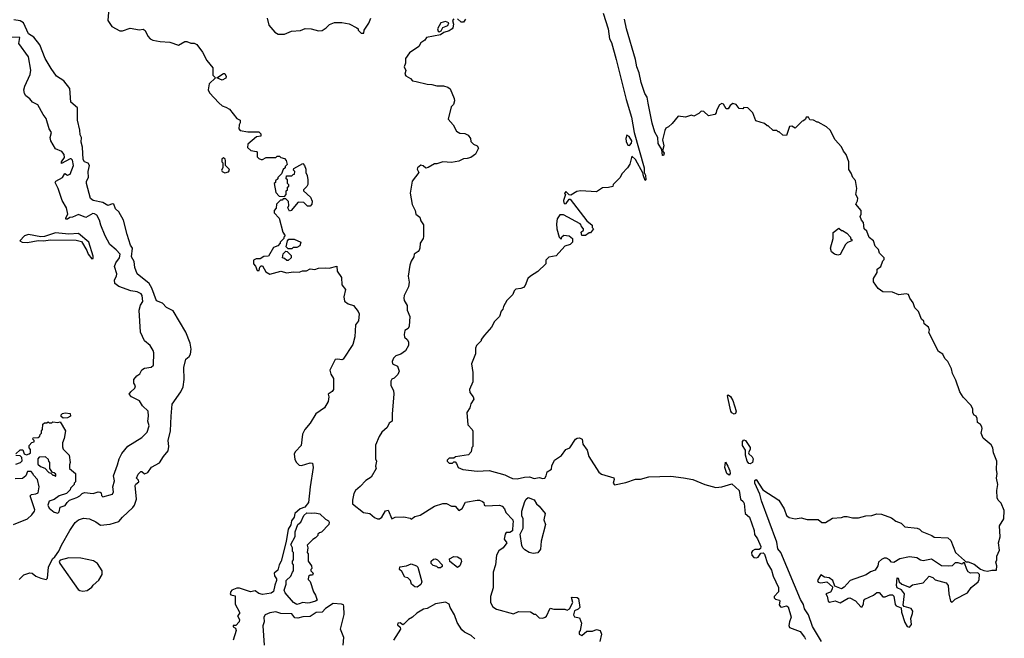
# Model space of a CAD drawing. Extents: x 1861455 to 2058065, y 200073 to 437907.
# Tile 157 of 256: x 1989452 to 1997532, y 281191 to 286271. Entities that reach past the tile are written whole.
import ezdxf

# ---------------------------------------------------------------- set-up
doc = ezdxf.new("R2010")
doc.units = 0

msp = doc.modelspace()

# ---------------------------------------------------------------- linework, layer by layer
at = {"layer": '0CON05XD'}
for points in [[(1990183.3, 286365), (1990176.2, 286265), (1990208.8, 286215), (1990275, 286180), (1990295, 286178.8), (1990359.7, 286200.3), (1990435, 286188.8), (1990465, 286192.5), (1990483, 286183), (1990503.3, 286135), (1990522.5, 286115), (1990543.6, 286103.6), (1990605, 286093.3), (1990685, 286086.7), (1990755, 286062.5), (1990808.3, 286091.7), (1990825, 286092.5), (1990857, 286077), (1990885, 286078.8), (1990905, 286066.7), (1990951.2, 286005), (1990988.8, 285935), (1991036.2, 285875), (1991037.5, 285815), (1991060, 285795), (1991006.1, 285743.9), (1990998.8, 285695), (1991009.3, 285669.3), (1991085, 285587.5), (1991115, 285562.5), (1991143.6, 285553.6), (1991172.5, 285535), (1991235, 285460), (1991260, 285445), (1991262.5, 285425), (1991253, 285407), (1991250, 285375), (1991262.5, 285362.5), (1991325, 285350), (1991415, 285350), (1991430, 285335), (1991430, 285315), (1991395, 285310), (1991325, 285250), (1991321.7, 285221.7), (1991347.5, 285197.5), (1991395, 285190), (1991400, 285185), (1991400, 285145), (1991415, 285130), (1991433, 285123), (1991445, 285122.5), (1991475, 285140), (1991555, 285140), (1991565, 285150), (1991585, 285150), (1991595, 285140), (1991625, 285130), (1991640, 285115), (1991648.3, 285081.7), (1991630, 285065), (1991630, 285055), (1991615, 285040), (1991600, 285005), (1991570, 284975), (1991570, 284965), (1991551.7, 284948.3), (1991550, 284935), (1991540, 284925), (1991553, 284853), (1991581.7, 284821.7), (1991625, 284820), (1991640, 284835), (1991640, 284865), (1991650, 284875), (1991650, 284895), (1991660, 284905), (1991660, 284915), (1991650, 284925), (1991650, 284955), (1991640, 284965), (1991641.7, 284988.3), (1991685, 284990), (1991695, 285000), (1991708.3, 285001.7), (1991710, 285025), (1991700, 285035), (1991701.7, 285048.3), (1991775, 285090), (1991790, 285075), (1991800, 285045), (1991800, 285015), (1991811.7, 284991.7), (1991817.5, 284955), (1991817, 284917), (1991809.3, 284900.7), (1991780, 284875), (1991780, 284865), (1991837.5, 284815), (1991851.7, 284781.7), (1991850, 284755), (1991835, 284740), (1991815, 284740), (1991785, 284770), (1991738.3, 284771.7), (1991680, 284705), (1991665, 284700), (1991652.5, 284725), (1991660, 284745), (1991658.3, 284778.3), (1991635, 284800), (1991615, 284800), (1991605, 284790), (1991591.7, 284788.3), (1991560, 284755), (1991557, 284723), (1991540, 284705), (1991540, 284685), (1991581.7, 284641.7), (1991612.5, 284525), (1991630, 284495), (1991620, 284485), (1991620, 284475), (1991590, 284445), (1991590, 284435), (1991570, 284415), (1991535, 284400), (1991495, 284330), (1991455, 284326.7), (1991425, 284307.5), (1991393.9, 284306.1), (1991370, 284295), (1991370, 284265), (1991388.3, 284248.3), (1991401.7, 284211.7), (1991418.3, 284211.7), (1991421.7, 284238.3), (1991435, 284250), (1991445, 284250), (1991470.7, 284200.7), (1991505, 284182), (1991595, 284206.7), (1991645, 284192.5), (1991695, 284200), (1991745, 284198), (1991772.2, 284207.8), (1991805, 284209.2), (1991835, 284225.8), (1991875, 284220), (1991905, 284230), (1991965, 284234), (1991990.5, 284229.5), (1992055, 284246.2), (1992056.7, 284205), (1992093.3, 284155), (1992095, 284092.5), (1992126.7, 284056.7), (1992112.5, 283995), (1992118.6, 283958.6), (1992147, 283937), (1992190, 283925), (1992230, 283875), (1992236.7, 283855), (1992233, 283797), (1992207.5, 283765), (1992203, 283667), (1992186.1, 283603.9), (1992105.9, 283484.1), (1992095, 283476.7), (1992063, 283483), (1992040.7, 283479.3), (1991998.3, 283391.7), (1992005, 283360), (1992026.7, 283325), (1992026.7, 283235), (1992015, 283217.5), (1991983, 283197), (1991990, 283175), (1991983.6, 283136.4), (1991952.5, 283085), (1991883.3, 283035), (1991835, 282957.5), (1991792.5, 282905), (1991773.6, 282866.4), (1991762.5, 282775), (1991714.1, 282725.9), (1991703.3, 282705), (1991710.5, 282660.5), (1991724.2, 282634.2), (1991745, 282613.3), (1991765, 282610), (1991835, 282632.5), (1991855, 282630), (1991860, 282595), (1991836.1, 282436.1)], [(1989447.1, 281675), (1989485, 281711.9), (1989535, 281728.2), (1989555.4, 281725.4), (1989585, 281702), (1989625, 281684), (1989670, 281675), (1989680, 281685), (1989687.5, 281775), (1989720.8, 281845), (1989739.4, 281860.6), (1989773.9, 281906.1), (1989794.3, 281955), (1989863.3, 282075), (1989907.6, 282142.4), (1989936, 282165), (1989975, 282177.5), (1990025, 282171.1), (1990077.4, 282147.4), (1990115, 282119.2), (1990195, 282128.6), (1990265, 282148.9), (1990294.6, 282185.4), (1990379.4, 282265), (1990394.4, 282285), (1990410.6, 282335), (1990398.8, 282445), (1990405, 282456.7), (1990430, 282475), (1990428.3, 282488.3), (1990410, 282505), (1990425, 282540), (1990445, 282560), (1990455, 282560), (1990475, 282542.5), (1990505, 282552.5), (1990535, 282597.5), (1990599.3, 282630.7), (1990632.5, 282685), (1990669.5, 282730.5), (1990676.9, 282765), (1990671.5, 282815), (1990690, 282895), (1990696, 283016), (1990703.8, 283115), (1990774.3, 283215.7), (1990792.7, 283257.3), (1990802, 283315), (1990798.8, 283415), (1990815, 283483.8), (1990843.6, 283506.4), (1990854.5, 283525.5), (1990859.1, 283565), (1990851.2, 283615), (1990815.7, 283705.7), (1990711.5, 283881.5), (1990658.1, 283908.1), (1990625, 283943.8), (1990575, 283962.5), (1990536.8, 284066.8), (1990515.8, 284105.8), (1990415.7, 284185), (1990396.5, 284235), (1990392.5, 284285), (1990368.6, 284325), (1990376.5, 284395), (1990360.3, 284420.3), (1990334.2, 284505.8), (1990303.8, 284625), (1990265, 284692.5), (1990237.3, 284717.3), (1990225, 284756.2), (1990215, 284760), (1990175, 284746.5), (1990135, 284771.1), (1990055, 284787.1), (1990032.2, 284802.2), (1990001.2, 284925), (1990001.2, 284945), (1990016.7, 284975), (1990014.3, 285025), (1990026.2, 285075), (1990014.1, 285094.1), (1989983.3, 285105), (1989973.6, 285123.6), (1989967.8, 285225), (1989955.6, 285265), (1989958, 285305), (1989949.2, 285325), (1989946.7, 285365), (1989926.1, 285446.1), (1989926.4, 285546.4), (1989871.2, 285595), (1989863.3, 285705), (1989815, 285770), (1989755, 285806.2), (1989709.5, 285869.5), (1989662.3, 285952.3), (1989616.2, 286065), (1989567.7, 286127.7), (1989525, 286154.3), (1989484, 286245), (1989455, 286260.8), (1989405, 286271.2)], [(1991482.5, 286285), (1991497.5, 286225), (1991545, 286170), (1991573, 286153), (1991625, 286152.5), (1991683.6, 286176.4), (1991756.4, 286183.6), (1991795, 286197.5), (1991845, 286196.7), (1991905, 286180), (1991935, 286183.3), (1991966.4, 286203.6), (1991995, 286232.5), (1992035, 286247.5), (1992095, 286247.5), (1992155, 286236.7), (1992220, 286205), (1992230, 286195), (1992230, 286185), (1992255, 286160), (1992275, 286160), (1992280, 286185), (1992317, 286243), (1992332.5, 286285)], [(1993015, 286278), (1993003.8, 286265), (1993012.5, 286235), (1993007.5, 286205), (1993000, 286195), (1992975, 286180), (1992933.3, 286166.7), (1992905, 286147.5), (1992790, 286125), (1992776.4, 286103.6), (1992745, 286080), (1992728.3, 286051.7), (1992650.5, 285999.5), (1992618.3, 285951.7), (1992617.5, 285915), (1992607.5, 285885), (1992620, 285855), (1992612.5, 285825), (1992620.7, 285810.7), (1992659.3, 285789.3), (1992675, 285770), (1992706.4, 285763.6), (1992795, 285741.2), (1992835, 285740), (1992875, 285726.7), (1992929.3, 285729.3), (1992965, 285716.7), (1992985, 285702.5), (1993017.5, 285625), (1993020, 285605), (1993012.5, 285575), (1992992.5, 285555), (1992967.5, 285455), (1993008.3, 285408.3), (1993037.5, 285355), (1993065, 285340), (1993105, 285337.5), (1993133, 285323), (1993152.5, 285295), (1993155, 285270), (1993175, 285250), (1993206.4, 285236.4), (1993217.5, 285215), (1993193, 285167), (1993155, 285140), (1993125, 285130), (1993095, 285127.5), (1993055, 285110), (1992995, 285098), (1992925, 285102.5), (1992875, 285086.7), (1992855, 285086.7), (1992805, 285057.5), (1992785, 285052.5), (1992762.3, 285072.3), (1992745, 285076.2), (1992716, 285055), (1992714, 285045), (1992726.7, 285015), (1992672.5, 284945), (1992656.1, 284846.1), (1992673.6, 284753.6), (1992696.7, 284705), (1992703, 284673), (1992735, 284650), (1992745, 284620), (1992767, 284587), (1992765, 284490), (1992762.5, 284475), (1992737.5, 284435), (1992736.7, 284395), (1992730.7, 284379.3), (1992723, 284367), (1992690, 284345), (1992687.5, 284325), (1992665, 284287.5), (1992654.2, 284255.8), (1992641.2, 284165), (1992648.8, 284115), (1992643, 284077), (1992607.5, 284005), (1992603.3, 283985), (1992607.5, 283965), (1992632.5, 283925), (1992632.5, 283885), (1992652.5, 283835), (1992647.5, 283755), (1992640, 283735), (1992611.7, 283718.3), (1992607.5, 283685), (1992610, 283665), (1992632.5, 283645), (1992643.3, 283625), (1992642.5, 283595), (1992619.3, 283550.7), (1992580, 283525), (1992538.8, 283511.2), (1992519.5, 283490.5), (1992508.8, 283465), (1992512.5, 283445), (1992552.5, 283425), (1992566.7, 283385), (1992555, 283357.5), (1992525, 283327.5), (1992505, 283320), (1992498.3, 283301.7), (1992497, 283267), (1992520, 283225), (1992523.3, 283195), (1992507.5, 283035), (1992507.5, 282975), (1992483.6, 282956.4), (1992468.3, 282921.7), (1992425, 282882.5), (1992401.7, 282848.3), (1992373, 282777), (1992372.5, 282665), (1992380, 282645), (1992372.5, 282605), (1992377.5, 282585), (1992337.5, 282515), (1992293.6, 282486.4), (1992245, 282437.5)], [(1994240.4, 286325), (1994282, 286195), (1994292.7, 286115), (1994307.9, 286085), (1994346.9, 285945), (1994429.5, 285615), (1994471.9, 285471.9), (1994495.6, 285345), (1994575.7, 285055), (1994576.4, 285016.4), (1994588, 284995), (1994590, 284955), (1994585, 284950), (1994567, 284997), (1994567.5, 285007.5), (1994505, 285122.5), (1994475, 285150), (1994457.5, 285085), (1994440, 285055), (1994392.5, 285005), (1994380, 284975), (1994321.7, 284918.3), (1994318.3, 284901.7), (1994285, 284892.5), (1994235, 284890), (1994185, 284858.8), (1994053.8, 284866.2), (1994025, 284860), (1993975, 284830), (1993961.7, 284831.7), (1993935, 284860), (1993922.5, 284845), (1993930, 284835), (1993914, 284785), (1993917, 284767), (1993925, 284760), (1993937, 284763), (1993961.7, 284798.3), (1993968.3, 284798.3), (1994105, 284620), (1994150, 284585), (1994150, 284565), (1994160, 284555), (1994135, 284520), (1994125, 284520), (1994095, 284500), (1994065, 284500), (1994060, 284525), (1994078.3, 284541.7), (1994080, 284555), (1994061.7, 284571.7), (1994060, 284585), (1994050, 284595), (1993915, 284667.5), (1993885, 284667.5), (1993863.8, 284635), (1993857.5, 284595), (1993860, 284555), (1993880, 284485), (1993895, 284470), (1993901.7, 284488.3), (1993918.3, 284501.7), (1993960, 284495), (1993987.5, 284475), (1993987.5, 284445), (1993970, 284425), (1993925, 284410), (1993855, 284332.5), (1993795, 284320), (1993770, 284295), (1993770, 284265), (1993705, 284202.5), (1993642.5, 284165), (1993622.5, 284145), (1993600.7, 284089.3), (1993585, 284072.5), (1993565, 284063.3), (1993523, 284057), (1993510, 284045), (1993500, 284015), (1993450, 283965), (1993422.5, 283915), (1993417, 283893), (1993403, 283877), (1993390, 283835), (1993347, 283793), (1993322.5, 283745), (1993265, 283680), (1993240, 283645), (1993240, 283635), (1993200, 283595), (1993192.5, 283575), (1993191.7, 283528.3), (1993160, 283445), (1993170, 283375), (1993171.7, 283298.3), (1993142.5, 283235), (1993145, 283210), (1993172.5, 283175), (1993177.5, 283155), (1993153, 283117), (1993147, 283083), (1993120, 283045), (1993130, 282945), (1993166.4, 282906.4), (1993171.7, 282891.7), (1993170, 282765), (1993163, 282757), (1993157, 282723), (1993135, 282697.5), (1993028.3, 282681.7), (1993015, 282670), (1992975, 282670), (1992960, 282655), (1992960, 282645), (1992975, 282630), (1993005, 282630), (1993015, 282640), (1993025, 282640), (1993037, 282627), (1993050, 282595), (1993088.3, 282578.3), (1993205, 282563.3), (1993305, 282570), (1993433.9, 282533.9), (1993466.1, 282516.1), (1993495, 282504.2), (1993535, 282500), (1993595, 282514.4), (1993635, 282515.7), (1993675, 282504.4), (1993715, 282511.2), (1993745, 282502.5), (1993760, 282505), (1993772.5, 282525), (1993781.7, 282558.3), (1993815, 282580), (1993817.5, 282607.5), (1993840, 282655), (1993897, 282693), (1993935, 282740.8), (1993967.1, 282755), (1994012, 282825), (1994026.7, 282835), (1994045, 282837.8), (1994066.7, 282825), (1994074.4, 282784.4), (1994110, 282735), (1994123.3, 282685), (1994203.3, 282555), (1994225, 282540), (1994328, 282508), (1994331.2, 282495), (1994322.9, 282465), (1994332.2, 282452.2), (1994425, 282470), (1994505, 282498.2), (1994545, 282496.7), (1994615, 282516.2), (1994795, 282523.5), (1994899.1, 282509.1), (1994975, 282494.3), (1995075, 282453.1), (1995165, 282428.5), (1995215, 282434.4), (1995295, 282458.8), (1995355, 282405.6), (1995367.5, 282335), (1995389.6, 282315), (1995398, 282298), (1995405, 282216.7), (1995441.9, 282185), (1995478.7, 282075), (1995482.2, 282042.2), (1995507.8, 282007.8), (1995533.8, 281945), (1995530.8, 281929.2), (1995519.5, 281920.5), (1995485, 281919.2), (1995465, 281910.6), (1995457.3, 281895), (1995460.5, 281875), (1995475, 281855.7), (1995498.3, 281851.7), (1995512.9, 281857.1), (1995535, 281891.1), (1995552.9, 281892.9), (1995562.8, 281882.8), (1995587.8, 281805), (1995620.8, 281750.8), (1995635, 281702), (1995677.6, 281607.6), (1995678.2, 281571.8), (1995643.1, 281535), (1995643.7, 281523.7), (1995655, 281511.5), (1995686.2, 281505), (1995690.8, 281495), (1995684.5, 281465), (1995695, 281449.4), (1995705, 281446.9), (1995745, 281458.6), (1995758.5, 281448.5), (1995782.5, 281365), (1995768.8, 281325), (1995764, 281295), (1995768.8, 281278.8), (1995856, 281246), (1995890.9, 281200.9), (1995899.4, 281185)], [(1993110, 286275), (1993095, 286250), (1993075, 286250), (1993045, 286277.5)], [(1995539.6, 282319.6), (1995525.5, 282375), (1995484.5, 282465), (1995483.6, 282486.4), (1995495, 282493.8), (1995551.1, 282411.1), (1995682, 282325), (1995724.5, 282254.5), (1995745, 282198.8), (1995765, 282184.4), (1995815, 282172.5), (1995865, 282181.2), (1995915, 282166.7), (1996005, 282167.5), (1996035, 282142.5), (1996065, 282142.5), (1996123, 282177), (1996195, 282182.5), (1996218.3, 282191.7), (1996241.7, 282191.7), (1996285, 282180), (1996335, 282180), (1996395, 282197.5), (1996445, 282200), (1996487, 282213), (1996525, 282210), (1996605, 282181.2), (1996641.7, 282151.7), (1996686.1, 282136.1), (1996715, 282106.7), (1996816.4, 282096.4), (1996835, 282087.5), (1996855, 282067.5), (1996936.2, 282036.2), (1996955, 282022.5), (1997067, 282017), (1997092.5, 281995), (1997132.5, 281895), (1997205, 281830), (1997215, 281820), (1997235, 281820), (1997285, 281800), (1997335, 281760), (1997365, 281747.5), (1997395, 281742.5), (1997428.3, 281751.7), (1997468.3, 281751.7), (1997470, 281785), (1997462.5, 281815), (1997470, 281835), (1997470, 281865), (1997492.5, 281915), (1997483.3, 281975), (1997497.5, 282025), (1997492.5, 282115), (1997527, 282173), (1997531.7, 282241.7), (1997505, 282300), (1997480, 282325), (1997472.5, 282345), (1997470, 282405), (1997477.5, 282455), (1997466.7, 282505), (1997472.5, 282545), (1997466.7, 282575), (1997470, 282645), (1997443.6, 282713.6), (1997437.5, 282755), (1997425, 282780), (1997357.5, 282835), (1997342.5, 282875), (1997350, 282915), (1997347, 282927), (1997336.4, 282946.4), (1997313, 282963), (1997310, 282995), (1997300, 283015), (1997283.6, 283023.6), (1997273, 283043), (1997272.5, 283075), (1997257.5, 283105), (1997195, 283172.5), (1997166.7, 283215), (1997135, 283310), (1997107.5, 283365), (1997097.5, 283405), (1997067.5, 283465), (1997045, 283490), (1997027.5, 283525), (1996992.5, 283545), (1996913, 283703), (1996917.5, 283725), (1996910, 283745), (1996873, 283773), (1996870, 283795), (1996853, 283813), (1996827.5, 283875), (1996797.5, 283905), (1996783.3, 283945), (1996756.7, 283985), (1996746.2, 284015), (1996725, 284020), (1996665, 284012.5), (1996613, 284033), (1996535, 284037.5), (1996497.5, 284065), (1996458.3, 284118.3), (1996457.5, 284145), (1996487.5, 284195), (1996488.3, 284221.7), (1996517.5, 284245), (1996535, 284290), (1996547, 284303), (1996546.7, 284315), (1996507.5, 284355), (1996500, 284385), (1996471.7, 284411.7), (1996457.5, 284455), (1996423.3, 284483.3), (1996402.5, 284535), (1996382.5, 284555), (1996377, 284607), (1996360, 284625), (1996350, 284655), (1996357.5, 284675), (1996357.5, 284705), (1996312.5, 284755), (1996327, 284783), (1996330, 284805), (1996312.5, 284835), (1996322.5, 284885), (1996309.3, 284949.3), (1996287.5, 284975), (1996275, 285010), (1996255, 285040), (1996256.7, 285105), (1996234.2, 285164.2), (1996211.7, 285191.7), (1996195.8, 285225.8), (1996144.2, 285284.2), (1996102.5, 285365), (1996072, 285392), (1996005, 285430), (1995995, 285430), (1995967, 285447), (1995935, 285450), (1995925, 285470), (1995905, 285470), (1995900, 285455), (1995885, 285440), (1995871.7, 285438.3), (1995850, 285415), (1995815, 285380), (1995787, 285397), (1995770, 285395), (1995745, 285320), (1995713, 285323), (1995685, 285350), (1995675, 285350), (1995665, 285360), (1995635, 285360), (1995595, 285400), (1995585, 285400), (1995565, 285420), (1995491.7, 285441.7), (1995467.5, 285505), (1995428.3, 285548.3), (1995395, 285550), (1995385, 285540), (1995355, 285542.5), (1995332.5, 285575), (1995305, 285583.3), (1995282.3, 285567.7), (1995265, 285540), (1995248.3, 285538.3), (1995226.4, 285576.4), (1995215, 285582.5), (1995195, 285572.5), (1995170, 285525), (1995167.5, 285505), (1995155, 285492.5), (1995105, 285482.5), (1995065, 285517.5), (1995045, 285520), (1995025, 285500), (1994985, 285480), (1994965, 285487.5), (1994915, 285470), (1994855, 285480), (1994805, 285420), (1994775, 285390), (1994755, 285380), (1994745, 285360), (1994728, 285285), (1994738.8, 285235), (1994727.5, 285195), (1994741.2, 285175), (1994735, 285156.7), (1994727, 285157), (1994722.5, 285205), (1994690.6, 285255), (1994688, 285305), (1994665, 285346.2), (1994642, 285422), (1994608.2, 285585), (1994600, 285635), (1994581.1, 285665), (1994552.5, 285755), (1994536.2, 285835), (1994516.9, 285885), (1994505.4, 285945), (1994432.7, 286195), (1994416.2, 286276.2)], [(1992895, 286172.5), (1992910, 286180), (1992923.8, 286206.2), (1992966.4, 286223.6), (1992972.5, 286245), (1992945.8, 286255.8), (1992906.7, 286245), (1992880, 286195), (1992885, 286177.5), (1992895, 286172.5)], [(1989420, 282705), (1989455, 282740), (1989478.3, 282738.3), (1989490, 282705), (1989508.3, 282698.3), (1989530, 282705), (1989540, 282715), (1989541.7, 282741.7), (1989530, 282755), (1989530, 282775), (1989551.7, 282798.3), (1989570, 282805), (1989570, 282815), (1989560, 282825), (1989561.7, 282838.3), (1989605, 282840), (1989618.3, 282851.7), (1989620, 282865), (1989630, 282875), (1989630, 282895), (1989640, 282905), (1989641.7, 282948.3), (1989655, 282960), (1989675, 282960), (1989685, 282970), (1989695, 282960), (1989715, 282960), (1989725, 282967.5), (1989765, 282962.5), (1989785, 282970), (1989827.5, 282895), (1989817, 282833), (1989802.5, 282795), (1989803, 282763), (1989810, 282745), (1989857.5, 282695), (1989867.5, 282635), (1989860, 282615), (1989860, 282585), (1989910, 282545), (1989910, 282475), (1989900, 282465), (1989900, 282455), (1989870, 282425), (1989865, 282410), (1989835, 282380), (1989775, 282360), (1989735, 282330), (1989695, 282317.5), (1989683.8, 282285), (1989695, 282260), (1989735, 282226.7), (1989765, 282220), (1989775, 282230), (1989783.3, 282266.7), (1989825, 282282.5), (1989842.5, 282305), (1989860, 282325), (1989921.7, 282348.3), (1989945, 282360), (1989965, 282380), (1989985, 282387.5), (1990055, 282380), (1990095, 282392.5), (1990111.7, 282391.7), (1990120, 282385), (1990123, 282363), (1990135, 282352.5), (1990212.5, 282375), (1990222.5, 282395), (1990217.5, 282435), (1990230, 282485), (1990221.2, 282525), (1990255.7, 282614.3), (1990267.5, 282665), (1990290, 282710), (1990340.9, 282769.1), (1990455, 282838.8), (1990498.8, 282885), (1990513.8, 282935), (1990503.3, 282975), (1990510, 283015), (1990506.7, 283055), (1990460.7, 283100.7), (1990435, 283142.5), (1990370, 283175), (1990350, 283195), (1990363.6, 283216.4), (1990397.5, 283245), (1990402.5, 283265), (1990390, 283285), (1990390, 283315), (1990413.6, 283346.4), (1990436.7, 283363.3), (1990453.6, 283396.4), (1990475, 283410), (1990531.7, 283418.3), (1990550, 283435), (1990552.5, 283535), (1990547.5, 283555), (1990522.5, 283595), (1990477.5, 283635), (1990443.3, 283705), (1990433.3, 283885), (1990444.1, 283925.9), (1990463.6, 283956.4), (1990456, 284005), (1990448.6, 284018.6), (1990415, 284035.7), (1990365, 284045.6), (1990265, 284079.2), (1990232.5, 284105), (1990230, 284135), (1990246.7, 284165), (1990250, 284185), (1990230, 284245), (1990241.2, 284275), (1990272.5, 284315), (1990275.7, 284345.7), (1990245, 284382), (1990190.8, 284425), (1990153.3, 284495), (1990117.5, 284585), (1990108, 284625), (1990085, 284666.7), (1990067.3, 284677.3), (1990051.7, 284678.3), (1989995, 284647.5), (1989935, 284670), (1989885, 284650), (1989862.5, 284647.5), (1989845, 284632.5), (1989831.7, 284631.7), (1989830, 284645), (1989847.5, 284675), (1989836, 284725), (1989802, 284785), (1989768.8, 284885), (1989742.5, 284935), (1989747.5, 284945), (1989803.8, 284975), (1989822.5, 285007.5), (1989845, 284993.3), (1989867.4, 285002.6), (1989893.2, 285073.2), (1989885, 285116.2), (1989875, 285127.5), (1989865, 285127.5), (1989795, 285090), (1989794, 285105), (1989820.3, 285139.7), (1989817.8, 285165), (1989797.6, 285187.6), (1989745, 285210), (1989708, 285275), (1989702, 285305), (1989713.3, 285345), (1989693.3, 285375), (1989670.7, 285460.7), (1989645, 285492.5), (1989601.8, 285571.8), (1989557.5, 285595), (1989535, 285622.5), (1989502.5, 285645), (1989492.5, 285665), (1989487.5, 285695), (1989493.3, 285725), (1989538.8, 285821.2), (1989542.3, 285857.7), (1989524.2, 285965), (1989444.3, 286075), (1989453.3, 286125), (1989385, 286126.9)], [(1991115, 285773.8), (1991070, 285795), (1991125, 285830), (1991135, 285830), (1991146.7, 285805), (1991145, 285790), (1991115, 285773.8)], [(1994455, 285238.8), (1994473.7, 285256.3), (1994475.5, 285275), (1994452.4, 285312.4), (1994435, 285323.3), (1994425.7, 285295), (1994429.7, 285269.7), (1994441.4, 285241.4), (1994455, 285238.8)], [(1991135, 285013.3), (1991165, 285022.5), (1991172.5, 285035), (1991170, 285045), (1991140, 285075), (1991140, 285115), (1991137, 285127), (1991125, 285137.5), (1991110, 285125), (1991110, 285105), (1991120, 285095), (1991120, 285055), (1991107.5, 285035), (1991113.6, 285023.6), (1991135, 285013.3)], [(1996165, 284336.7), (1996137.5, 284345), (1996113.3, 284365), (1996106.7, 284395), (1996126, 284475), (1996127.5, 284522.5), (1996175, 284560), (1996195, 284540), (1996205, 284540), (1996238.3, 284518.3), (1996270, 284485), (1996270, 284475), (1996280, 284465), (1996280, 284455), (1996245, 284442.5), (1996227.5, 284425), (1996185, 284343.3), (1996165, 284336.7)], [(1990045, 284307.5), (1990055, 284310), (1990055, 284330), (1990020, 284445), (1989936.1, 284516.1), (1989855, 284510), (1989745, 284522), (1989655, 284491.2), (1989625, 284487.5), (1989525, 284508.1), (1989492.7, 284497.3), (1989452.5, 284455), (1989472.5, 284445), (1989515, 284441.3), (1989605, 284457.1), (1989645, 284454.3), (1989706.8, 284463.2), (1989915, 284461.8), (1989958.6, 284448.6), (1990004, 284375), (1990014, 284345), (1990045, 284307.5)], [(1991685, 284390), (1991655, 284390), (1991640, 284405), (1991650, 284455), (1991661.7, 284468.3), (1991705, 284467.5), (1991760, 284445), (1991750, 284415), (1991725, 284400), (1991695, 284400), (1991685, 284390)], [(1991655, 284292.5), (1991643, 284293), (1991625, 284310), (1991610, 284315), (1991613, 284347), (1991635, 284370), (1991648.3, 284368.3), (1991680, 284335), (1991680, 284315), (1991655, 284292.5)], [(1995315, 283032.5), (1995295, 283042.5), (1995288.9, 283055), (1995262.3, 283167.7), (1995260, 283185), (1995265, 283190), (1995285, 283176), (1995305.2, 283145.2), (1995331.2, 283055), (1995325, 283037.5), (1995315, 283032.5)], [(1989808.3, 282998.3), (1989793, 283013), (1989793, 283027), (1989803, 283037), (1989825, 283042.5), (1989867, 283037), (1989870, 283015), (1989845, 283002.5), (1989808.3, 282998.3)], [(1995445, 282624.4), (1995435, 282626.9), (1995420.9, 282645), (1995409.2, 282695), (1995407.5, 282735), (1995382.2, 282775), (1995382.5, 282807.5), (1995395, 282820), (1995408.8, 282815), (1995445, 282758.8), (1995446.7, 282745), (1995433.8, 282715), (1995435.8, 282705.8), (1995462, 282682), (1995470, 282665), (1995465.7, 282635), (1995445, 282624.4)], [(1989421.7, 282621.7), (1989460, 282635), (1989472.5, 282647.5), (1989470, 282675), (1989455, 282690), (1989421.7, 282691.7)], [(1989745, 282520), (1989750, 282525), (1989748.3, 282538.3), (1989735, 282550), (1989721.7, 282551.7), (1989700, 282585), (1989700, 282635), (1989690, 282645), (1989688.3, 282658.3), (1989665, 282680), (1989611.7, 282678.3), (1989600, 282665), (1989601.7, 282621.7), (1989621.7, 282601.7), (1989658.3, 282588.3), (1989691.7, 282551.7), (1989708.3, 282548.3), (1989725, 282530), (1989735, 282530), (1989745, 282520)], [(1995275, 282531.2), (1995256, 282545), (1995238.6, 282595), (1995243, 282637), (1995264, 282605), (1995279.2, 282565), (1995280.8, 282545), (1995275, 282531.2)], [(1989401.2, 282125), (1989515, 282173.3), (1989552.9, 282205), (1989573.8, 282235), (1989576.7, 282245), (1989538.3, 282361.7), (1989548.3, 282371.7), (1989585, 282377.5), (1989603, 282387), (1989612.5, 282435), (1989597.5, 282495), (1989565, 282530), (1989560, 282545), (1989545, 282560), (1989515, 282560), (1989502.5, 282525), (1989475, 282503.3), (1989415, 282500.8)], [(1991836.1, 282436.1), (1991822, 282305), (1991791.2, 282268.8), (1991754.7, 282255.3), (1991709.2, 282215), (1991703.3, 282185), (1991683.7, 282156.3), (1991677.6, 282122.4), (1991655, 282086.2), (1991638.2, 281985), (1991598.7, 281825), (1991580.8, 281795), (1991570.7, 281749.3), (1991540.6, 281725), (1991542.5, 281705), (1991558.3, 281678.3), (1991559.6, 281665), (1991545, 281628), (1991534.7, 281575.3), (1991515, 281560.4), (1991445, 281549.6), (1991415, 281558.5), (1991385, 281581.2), (1991345, 281573.8), (1991255, 281602.5), (1991235, 281602.5), (1991193.8, 281585), (1991184.2, 281575), (1991178.8, 281555), (1991185, 281546.7), (1991220, 281540), (1991220, 281470), (1991255.5, 281404.5), (1991255.4, 281394.6), (1991238.6, 281375), (1991255.3, 281345.3), (1991253.5, 281325), (1991225, 281296), (1991204, 281295), (1991203.8, 281285), (1991224.1, 281274.1), (1991228.6, 281255), (1991204.5, 281175.5)], [(1992245, 282437.5), (1992207.5, 282405), (1992195, 282380), (1992183.9, 282326.1), (1992184.1, 282294.1), (1992273.9, 282223.9), (1992325, 282216.7), (1992365, 282182.5), (1992387, 282173), (1992405, 282173.3), (1992425, 282186.2), (1992455, 282236.7), (1992475, 282242.5), (1992505, 282173.3), (1992533.9, 282186.1), (1992605, 282188.8), (1992657, 282177), (1992665, 282170), (1992695, 282192.5), (1992738.3, 282201.7), (1992855, 282276.2), (1992925, 282298.8), (1992955, 282296.7), (1992995, 282276.7), (1993025, 282277.5), (1993055, 282241.2), (1993082.9, 282257.1), (1993111.7, 282308.3), (1993205, 282326.7), (1993226.4, 282326.4), (1993250, 282315), (1993260, 282305), (1993262.5, 282285), (1993275, 282280), (1993390, 282285), (1993410, 282275), (1993430, 282255), (1993440, 282225), (1993500, 282165), (1993502.5, 282145), (1993497.5, 282135), (1993495.8, 282074.2), (1993475, 282058.8), (1993445, 282059.2), (1993434.5, 282045.5), (1993428.8, 282005), (1993448.8, 281975), (1993418.8, 281935), (1993385, 281910), (1993366, 281875), (1993355.6, 281795), (1993337.5, 281735), (1993337.1, 281605), (1993315.6, 281535), (1993315.7, 281485), (1993335, 281448.8), (1993365, 281430), (1993505, 281392.5), (1993545, 281410), (1993645, 281407.5), (1993675, 281390), (1993685, 281390), (1993715, 281360), (1993745, 281357.5), (1993765, 281363.3), (1993775, 281373.3), (1993805, 281437.5), (1993835, 281430), (1993925, 281430), (1993945, 281423.3), (1993965, 281432.5), (1993990, 281485), (1993980, 281525), (1993985, 281530), (1994027, 281527), (1994037, 281517), (1994047.5, 281445), (1994035, 281430), (1994005, 281417.5), (1993995.6, 281385), (1994005, 281366), (1994045, 281360), (1994062.5, 281315), (1994050, 281255), (1994042.5, 281245), (1994042.5, 281225), (1994065, 281213.3), (1994105, 281250), (1994151.7, 281248.3), (1994185, 281262.5), (1994216.4, 281256.4), (1994227.5, 281225), (1994213.6, 281163.6)], [(1993665, 281886.7), (1993632.5, 281895), (1993597.3, 281917.3), (1993580, 281935), (1993573.9, 281953.9), (1993560, 282045), (1993583.6, 282096.4), (1993583, 282173), (1993573, 282197), (1993573.9, 282236.1), (1993596.4, 282313.6), (1993607, 282333), (1993625, 282347.5), (1993675, 282327.5), (1993692.5, 282295), (1993715, 282277.5), (1993764.2, 282215), (1993753.3, 282165), (1993766.2, 282125), (1993732.3, 281987.7), (1993726.4, 281923.6), (1993705, 281892.5), (1993665, 281886.7)], [(1996030.8, 281165), (1995957.1, 281287.1), (1995925, 281383.3), (1995892.9, 281432.9), (1995885, 281468.8), (1995859.6, 281509.6), (1995697.5, 281895), (1995673.6, 281925), (1995665, 281981.2), (1995539.6, 282319.6)], [(1991725, 281467.5), (1991700, 281485), (1991630, 281565), (1991622.5, 281585), (1991640, 281635), (1991640, 281665), (1991678.3, 281701.7), (1991690, 281735), (1991700, 281745), (1991700, 281795), (1991690, 281805), (1991690, 281825), (1991700, 281835), (1991700, 281895), (1991690, 281905), (1991690, 281935), (1991678.3, 281961.7), (1991711.7, 282028.3), (1991713.8, 282065), (1991733.8, 282125), (1991760, 282145), (1991785, 282200), (1991808.3, 282221.7), (1991845, 282217.5), (1991875, 282222.5), (1991915, 282212.5), (1991960.7, 282170.7), (1991987.5, 282155), (1991992.5, 282145), (1991990, 282125), (1991928.3, 282061.7), (1991911.7, 282058.3), (1991900, 282045), (1991900, 282035), (1991880, 282015), (1991857, 282003), (1991810, 281955), (1991817.5, 281935), (1991810, 281895), (1991820, 281885), (1991820, 281825), (1991847, 281787), (1991850, 281765), (1991840, 281755), (1991840, 281745), (1991860, 281725), (1991855, 281710), (1991835, 281710), (1991821.7, 281698.3), (1991820, 281675), (1991837, 281657), (1991863, 281573), (1991880, 281545), (1991892.5, 281505), (1991880, 281495), (1991832.3, 281482.3), (1991815, 281479.2), (1991775, 281486.2), (1991745, 281473.3), (1991725, 281467.5)], [(1989969.3, 281579.3), (1990005, 281583.3), (1990045, 281610), (1990055, 281626.7), (1990100.5, 281669.5), (1990130, 281715), (1990128.8, 281745), (1990090, 281805), (1990057, 281827), (1989955, 281849.2), (1989855, 281850.8), (1989785, 281832.5), (1989777, 281823), (1989781.2, 281805), (1989933, 281593), (1989945, 281583.8), (1989969.3, 281579.3)], [(1992905, 281770), (1992885, 281770), (1992875, 281780), (1992845, 281790), (1992830, 281805), (1992830, 281825), (1992848.3, 281841.7), (1992865, 281842.5), (1992880, 281835), (1992920, 281795), (1992918.3, 281781.7), (1992905, 281770)], [(1993045, 281773.3), (1992981.7, 281821.7), (1992980, 281845), (1993015, 281862.5), (1993045, 281860), (1993072.5, 281845), (1993077, 281823), (1993062.5, 281787.5), (1993045, 281773.3)], [(1996755, 281283.3), (1996770, 281305), (1996763.8, 281355), (1996778.8, 281395), (1996780, 281415), (1996767.5, 281435), (1996711.2, 281451.2), (1996703, 281463), (1996712.5, 281555), (1996689.3, 281589.3), (1996652.5, 281605), (1996647.5, 281625), (1996651.7, 281688.3), (1996660, 281685), (1996670, 281655), (1996690, 281635), (1996755, 281610), (1996779.5, 281630.5), (1996865, 281647.5), (1996915, 281700), (1996945, 281690), (1996965, 281672.5), (1997055, 281646.7), (1997070, 281625), (1997076.4, 281556.4), (1997091.2, 281495), (1997105, 281488.8), (1997128.9, 281511.1), (1997230, 281565), (1997260.5, 281609.5), (1997316.7, 281655), (1997326.7, 281675), (1997327.5, 281715), (1997315, 281727.5), (1997255, 281726.7), (1997235, 281737.5), (1997223.3, 281755), (1997205, 281810), (1997195, 281810), (1997185, 281800), (1997151.7, 281811.7), (1997128.3, 281811.7), (1997105, 281787.5), (1997075, 281783.3), (1997015, 281787.5), (1996935, 281840), (1996865, 281827.5), (1996845, 281832.5), (1996815, 281852.5), (1996755, 281860), (1996675, 281843.8), (1996625, 281812.5), (1996605, 281817.5), (1996590, 281835), (1996565, 281849.2), (1996545, 281848.6), (1996525, 281839.2), (1996498.8, 281815), (1996492.5, 281785), (1996470.7, 281749.3), (1996435, 281736.2), (1996398.8, 281711.2), (1996267.5, 281665), (1996218.7, 281611.3), (1996195, 281596.9), (1996140.3, 281620.3), (1996125.4, 281665.4), (1996095, 281688.5), (1996055, 281694.4), (1996025, 281711.2), (1995998.9, 281665), (1996005, 281652.7), (1996025, 281645.5), (1996075, 281655.6), (1996122.2, 281615), (1996119.6, 281595), (1996105, 281569.4), (1996067.5, 281555), (1996077.5, 281537.5), (1996085, 281496.7), (1996097.5, 281487.5), (1996145, 281497.5), (1996185, 281481.4), (1996249.3, 281520.7), (1996265, 281523.8), (1996309.5, 281499.5), (1996355, 281450), (1996365, 281450), (1996376.4, 281473.6), (1996378.3, 281501.7), (1996386.7, 281513.3), (1996457.5, 281545), (1996485, 281566.7), (1996506.1, 281566.1), (1996535, 281532.5), (1996555, 281532.5), (1996593.3, 281546.7), (1996615, 281547.5), (1996626.1, 281536.1), (1996635, 281467.5), (1996645, 281456.7), (1996685, 281440), (1996688.8, 281405), (1996715, 281320), (1996735, 281287.5), (1996755, 281283.3)], [(1992715, 281611.2), (1992695, 281613.8), (1992667.5, 281635), (1992660, 281665), (1992638.3, 281688.3), (1992613.6, 281693.6), (1992588.3, 281738.3), (1992570, 281755), (1992571.7, 281778.3), (1992625, 281787.5), (1992665, 281802.5), (1992707, 281787), (1992720, 281775), (1992753.3, 281655), (1992745, 281633.3), (1992715, 281611.2)], [(1992107.5, 281135), (1992111.7, 281198.3), (1992083.3, 281265), (1992114.1, 281385.9), (1992113.3, 281455), (1992108.8, 281465), (1992092.5, 281472.5), (1992025, 281475.5), (1991962, 281435), (1991935.4, 281404.6), (1991885, 281403.4), (1991835, 281370.9), (1991775, 281366.7), (1991735, 281356.2), (1991710.1, 281360.1), (1991685, 281391.6), (1991595, 281395.5), (1991555, 281408), (1991505, 281400), (1991467, 281383), (1991456.7, 281365), (1991457, 281327), (1991446.4, 281293.6), (1991458.8, 281135)], [(1993186.4, 281186.4), (1993156.7, 281215), (1993101.4, 281241.4), (1993081.5, 281261.5), (1993042, 281322), (1993018.9, 281385), (1992983.3, 281445), (1992975, 281470), (1992945, 281486.7), (1992865, 281473.8), (1992795, 281436.7), (1992765, 281430), (1992711.2, 281398.8), (1992675, 281363.3), (1992642.5, 281345), (1992605, 281306.7), (1992595, 281302.5), (1992575, 281317.1), (1992555.8, 281314.2), (1992552.7, 281302.7), (1992573.6, 281283.6), (1992576.2, 281265), (1992518.8, 281175)]]:
    msp.add_lwpolyline(points, dxfattribs=at)

doc.saveas('drawing.dxf')
